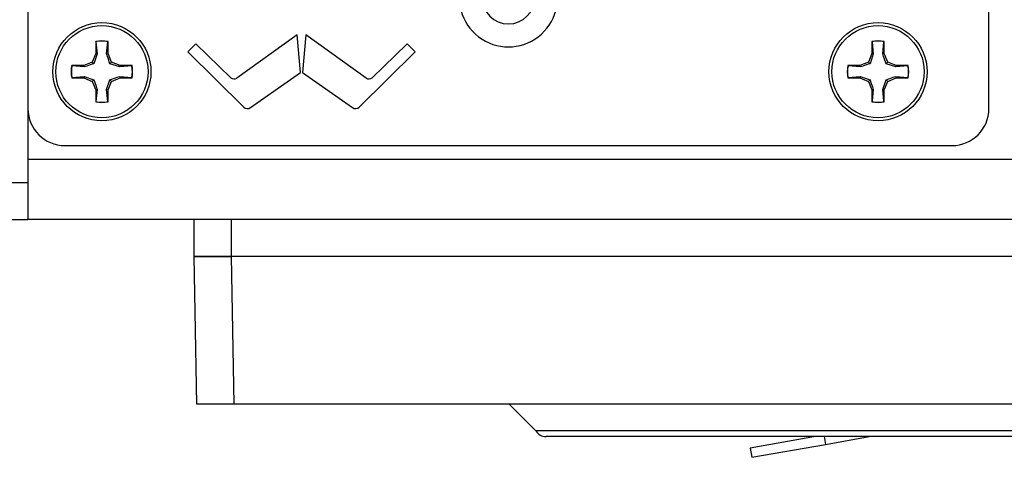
# Model space of a CAD drawing. Header units: inches. Extents: x 0.3 to 33.8, y 0.2 to 21.7.
# Tile 56 of 209: x 13.095 to 13.761, y 9.071 to 9.367. Entities that reach past the tile are written whole.
import ezdxf

# ---------------------------------------------------------------- set-up
doc = ezdxf.new("R2010")
doc.units = ezdxf.units.IN
doc.header["$MEASUREMENT"] = 0

msp = doc.modelspace()

# ---------------------------------------------------------------- linework, layer by layer
at = {"color": 7, "linetype": 'Continuous', "lineweight": 25}
for p, q in [((13.10013, 9.75671), (13.10013, 9.30671)), ((13.75013, 9.30671), (13.75013, 9.75671)), ((13.14597, 9.35209), (13.14597, 9.34398)), ((13.14611, 9.35198), (13.14597, 9.35209)), ((13.14611, 9.35198), (13.14693, 9.34379)), ((13.15334, 9.34379), (13.15416, 9.35198)), ((13.15416, 9.35198), (13.15429, 9.35209)), ((13.15429, 9.34398), (13.15429, 9.35209)), ((13.28222, 9.35672), (13.24138, 9.32736)), ((13.28438, 9.33118), (13.28222, 9.35672)), ((13.28805, 9.35672), (13.28588, 9.33118)), ((13.32889, 9.32736), (13.28805, 9.35672)), ((13.67097, 9.35209), (13.67097, 9.34398)), ((13.67111, 9.35198), (13.67097, 9.35209)), ((13.67111, 9.35198), (13.67193, 9.34379)), ((13.67834, 9.34379), (13.67916, 9.35198)), ((13.67916, 9.35198), (13.67929, 9.35209)), ((13.67929, 9.34398), (13.67929, 9.35209)), ((13.21368, 9.35063), (13.20831, 9.34525)), ((13.20831, 9.34525), (13.24605, 9.30776)), ((13.23729, 9.32766), (13.21368, 9.35063)), ((13.32422, 9.30776), (13.36196, 9.34525)), ((13.35659, 9.35063), (13.33297, 9.32766)), ((13.36196, 9.34525), (13.35659, 9.35063)), ((13.1436, 9.33825), (13.13786, 9.33587)), ((13.14597, 9.34398), (13.1436, 9.33825)), ((13.1447, 9.33714), (13.1436, 9.33825)), ((13.14693, 9.34379), (13.1447, 9.33714)), ((13.14693, 9.34379), (13.14597, 9.34398)), ((13.15334, 9.34379), (13.15429, 9.34398)), ((13.15667, 9.33825), (13.15429, 9.34398)), ((13.15556, 9.33714), (13.15667, 9.33825)), ((13.1624, 9.33587), (13.15667, 9.33825)), ((13.6686, 9.33825), (13.66286, 9.33587)), ((13.67097, 9.34398), (13.6686, 9.33825)), ((13.6697, 9.33714), (13.6686, 9.33825)), ((13.67193, 9.34379), (13.6697, 9.33714)), ((13.67193, 9.34379), (13.67097, 9.34398)), ((13.67834, 9.34379), (13.67929, 9.34398)), ((13.68167, 9.33825), (13.67929, 9.34398)), ((13.68056, 9.33714), (13.68167, 9.33825)), ((13.6874, 9.33587), (13.68167, 9.33825)), ((13.13786, 9.33587), (13.12975, 9.33587)), ((13.12986, 9.33573), (13.12975, 9.33587)), ((13.13805, 9.33491), (13.12986, 9.33573)), ((13.13805, 9.33491), (13.13786, 9.33587)), ((13.16221, 9.33491), (13.15556, 9.33714)), ((13.16221, 9.33491), (13.1624, 9.33587)), ((13.1704, 9.33573), (13.16221, 9.33491)), ((13.17051, 9.33587), (13.1624, 9.33587)), ((13.1704, 9.33573), (13.17051, 9.33587)), ((13.25072, 9.30737), (13.28438, 9.33118)), ((13.28588, 9.33118), (13.31955, 9.30737)), ((13.66286, 9.33587), (13.65475, 9.33587)), ((13.65486, 9.33573), (13.65475, 9.33587)), ((13.66305, 9.33491), (13.65486, 9.33573)), ((13.66305, 9.33491), (13.66286, 9.33587)), ((13.68721, 9.33491), (13.68056, 9.33714)), ((13.68721, 9.33491), (13.6874, 9.33587)), ((13.6954, 9.33573), (13.68721, 9.33491)), ((13.69551, 9.33587), (13.6874, 9.33587)), ((13.6954, 9.33573), (13.69551, 9.33587)), ((13.12986, 9.32769), (13.12975, 9.32755)), ((13.12975, 9.32755), (13.13786, 9.32755)), ((13.12986, 9.32769), (13.13805, 9.32851)), ((13.13805, 9.32851), (13.13786, 9.32755)), ((13.13786, 9.32755), (13.1436, 9.32518)), ((13.13805, 9.32851), (13.1447, 9.32628)), ((13.1447, 9.32628), (13.1436, 9.32518)), ((13.1436, 9.32518), (13.14597, 9.31944)), ((13.15334, 9.31963), (13.15556, 9.32628)), ((13.15429, 9.31944), (13.15667, 9.32518)), ((13.15556, 9.32628), (13.15667, 9.32518)), ((13.15667, 9.32518), (13.1624, 9.32755)), ((13.16221, 9.32851), (13.1624, 9.32755)), ((13.16221, 9.32851), (13.1704, 9.32769)), ((13.1624, 9.32755), (13.17051, 9.32755)), ((13.1704, 9.32769), (13.17051, 9.32755)), ((13.65486, 9.32769), (13.65475, 9.32755)), ((13.65475, 9.32755), (13.66286, 9.32755)), ((13.65486, 9.32769), (13.66305, 9.32851)), ((13.66305, 9.32851), (13.66286, 9.32755)), ((13.66286, 9.32755), (13.6686, 9.32518)), ((13.66305, 9.32851), (13.6697, 9.32628)), ((13.6697, 9.32628), (13.6686, 9.32518)), ((13.6686, 9.32518), (13.67097, 9.31944)), ((13.67834, 9.31963), (13.68056, 9.32628)), ((13.67929, 9.31944), (13.68167, 9.32518)), ((13.68056, 9.32628), (13.68167, 9.32518)), ((13.68167, 9.32518), (13.6874, 9.32755)), ((13.68721, 9.32851), (13.6874, 9.32755)), ((13.68721, 9.32851), (13.6954, 9.32769)), ((13.6874, 9.32755), (13.69551, 9.32755)), ((13.6954, 9.32769), (13.69551, 9.32755)), ((13.14693, 9.31963), (13.14597, 9.31944)), ((13.14597, 9.31944), (13.14597, 9.31133)), ((13.14693, 9.31963), (13.14611, 9.31144)), ((13.15416, 9.31144), (13.15334, 9.31963)), ((13.15334, 9.31963), (13.15429, 9.31944)), ((13.15429, 9.31133), (13.15429, 9.31944)), ((13.67193, 9.31963), (13.67097, 9.31944)), ((13.67097, 9.31944), (13.67097, 9.31133)), ((13.67193, 9.31963), (13.67111, 9.31144)), ((13.67916, 9.31144), (13.67834, 9.31963)), ((13.67834, 9.31963), (13.67929, 9.31944)), ((13.67929, 9.31133), (13.67929, 9.31944)), ((13.14611, 9.31144), (13.14597, 9.31133)), ((13.15416, 9.31144), (13.15429, 9.31133)), ((13.67111, 9.31144), (13.67097, 9.31133)), ((13.67916, 9.31144), (13.67929, 9.31133)), ((13.10013, 9.30671), (13.10013, 9.27246)), ((13.12513, 9.28171), (13.72513, 9.28171)), ((13.10013, 9.27246), (14.42513, 9.27246)), ((13.10013, 9.27246), (13.10013, 9.23171)), ((13.08763, 9.25671), (13.10013, 9.25671)), ((13.08763, 9.23171), (13.10013, 9.23171)), ((14.42513, 9.23171), (13.10013, 9.23171)), ((13.21263, 9.20671), (13.21263, 9.23171)), ((13.23763, 9.23171), (13.23763, 9.20671)), ((13.23763, 9.20671), (13.21263, 9.20671)), ((13.21438, 9.10671), (13.21263, 9.20671)), ((13.21263, 9.20671), (13.23763, 9.20671)), ((14.28763, 9.20671), (13.23763, 9.20671)), ((13.23763, 9.20671), (13.23937, 9.10671)), ((14.28764, 9.20671), (13.23763, 9.20671)), ((13.23937, 9.10671), (13.21438, 9.10671)), ((14.28589, 9.10671), (13.23937, 9.10671)), ((13.42563, 9.10671), (13.44363, 9.08871)), ((14.08163, 9.08871), (13.44363, 9.08871)), ((14.0747, 9.08471), (13.45056, 9.08471)), ((13.63292, 9.08471), (13.58862, 9.0769)), ((13.63862, 9.08471), (13.63954, 9.07948)), ((13.63954, 9.07948), (13.6692, 9.08471)), ((13.58971, 9.07069), (13.63954, 9.07948)), ((13.58862, 9.0769), (13.58971, 9.07069))]:
    msp.add_line(p, q, dxfattribs=at)
for centre, radius in [((13.15013, 9.33171), 0.0332), ((13.67513, 9.33171), 0.0332), ((13.15013, 9.33171), 0.0312), ((13.67513, 9.33171), 0.0312)]:
    msp.add_circle(centre, radius, dxfattribs=at)
for centre, radius, start, end in [((13.42513, 9.38171), 0.0332, 157.88258, 22.11742), ((13.42513, 9.38171), 0.0177, 180, 0), ((13.15013, 9.33171), 0.0208, 78.46304, 101.53696), ((13.15013, 9.33171), 0.02066, 78.77025, 101.22975), ((13.67513, 9.33171), 0.0208, 78.46304, 101.53696), ((13.67513, 9.33171), 0.02066, 78.77025, 101.22975), ((13.15013, 9.33171), 0.0208, 168.46304, 191.53696), ((13.15013, 9.33171), 0.02066, 168.77025, 191.22975), ((13.15013, 9.33171), 0.02066, 348.77025, 11.22975), ((13.15013, 9.33171), 0.0208, 348.46304, 11.53696), ((13.67513, 9.33171), 0.0208, 168.46304, 191.53696), ((13.67513, 9.33171), 0.02066, 168.77025, 191.22975), ((13.67513, 9.33171), 0.02066, 348.77025, 11.22975), ((13.67513, 9.33171), 0.0208, 348.46304, 11.53696), ((13.23952, 9.32995), 0.00319, 225.793, 305.70795), ((13.33075, 9.32995), 0.00319, 234.29205, 314.20701), ((13.15013, 9.33171), 0.0208, 258.46304, 281.53696), ((13.15013, 9.33171), 0.02066, 258.77025, 281.22975), ((13.67513, 9.33171), 0.0208, 258.46304, 281.53696), ((13.67513, 9.33171), 0.02066, 258.77025, 281.22975), ((13.12513, 9.30671), 0.025, 180, 270), ((13.24861, 9.31034), 0.00364, 225.18924, 305.26772), ((13.32165, 9.31034), 0.00364, 234.73227, 314.81076), ((13.72513, 9.30671), 0.025, 270, 0), ((13.45056, 9.09271), 0.008, 210, 270)]:
    msp.add_arc(centre, radius, start, end, dxfattribs=at)
for points in [[(13.15556, 9.33714), (13.15499, 9.3388), (13.15417, 9.34115), (13.15353, 9.34319), (13.15334, 9.34379)], [(13.68056, 9.33714), (13.67999, 9.3388), (13.67917, 9.34115), (13.67853, 9.34319), (13.67834, 9.34379)], [(13.1447, 9.33714), (13.14304, 9.33657), (13.14069, 9.33575), (13.13865, 9.3351), (13.13805, 9.33491)], [(13.6697, 9.33714), (13.66804, 9.33657), (13.66569, 9.33575), (13.66365, 9.3351), (13.66305, 9.33491)], [(13.1447, 9.32628), (13.14528, 9.32462), (13.14609, 9.32227), (13.14674, 9.32023), (13.14693, 9.31963)], [(13.15556, 9.32628), (13.15722, 9.32685), (13.15957, 9.32767), (13.16161, 9.32832), (13.16221, 9.32851)], [(13.6697, 9.32628), (13.67028, 9.32462), (13.67109, 9.32227), (13.67174, 9.32023), (13.67193, 9.31963)], [(13.68056, 9.32628), (13.68222, 9.32685), (13.68457, 9.32767), (13.68661, 9.32832), (13.68721, 9.32851)]]:
    msp.add_open_spline(points, degree=3, knots=[0, 0, 0, 0, 0.705549, 1, 1, 1, 1], dxfattribs=at)

doc.saveas('drawing.dxf')
